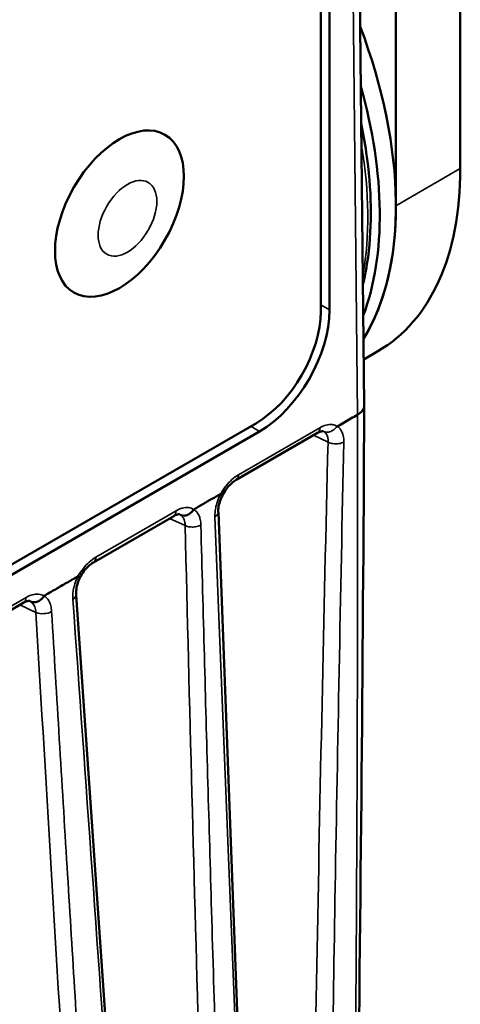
# Model space of a CAD drawing. Header units: millimetres. Extents: x 30 to 1646, y 30 to 1265.
# Tile 64 of 137: x 299 to 319, y 1007 to 1050. Entities that reach past the tile are written whole.
import ezdxf

# ---------------------------------------------------------------- set-up
doc = ezdxf.new("R2010")
doc.units = ezdxf.units.MM
doc.header["$LTSCALE"] = 6
doc.layers.add('Visible (ISO)', color=7, linetype='Continuous', lineweight=50)
doc.layers.add('Visible Narrow (ISO)', color=7, linetype='Continuous', lineweight=35)

msp = doc.modelspace()

# ---------------------------------------------------------------- linework, layer by layer
at = {"layer": 'Visible (ISO)'}
for p, q in [((314.4941, 1033.3077), (314.0754, 1071.5477)), ((312.5838, 1070.8997), (312.5838, 1037.4233)), ((312.9726, 1037.4841), (312.9726, 1070.9614)), ((318.7108, 1043.6838), (318.7108, 1056.8786)), ((315.8824, 1042.0509), (315.8824, 1055.4628)), ((315.0864, 1035.6727), (314.4721, 1035.318)), ((309.7553, 1032.5244), (266.6218, 1007.6212)), ((266.7628, 1007.2536), (309.8972, 1032.1572)), ((312.4402, 1032.0883), (308.868, 1030.0258)), ((308.0875, 1028.6115), (310.7488, 958.4607)), ((302.6051, 1026.4099), (306.1269, 1028.4432)), ((301.8452, 1024.977), (306.8286, 953.3669)), ((296.2701, 1022.7524), (299.5462, 1024.6439)), ((299.6353, 1024.4185), (299.6353, 1024.4188))]:
    msp.add_line(p, q, dxfattribs=at)
for centre, major_axis, ratio, start_param, end_param in [((303.508, 1049.1952), (8.75, -15.1554), 0.5773503, 0.3015844, 1.2946584), ((302.8009, 1048.787), (8.75, -15.1554), 0.5773503, 0.4415605, 1.1546823), ((306.3364, 1050.8282), (8.75, -15.1554), 0.5773503, 0, 0.7853982), ((303.508, 1049.1952), (8.75, -15.1554), 0.5773503, 0.3015844, 0.7853982), ((309.7553, 1035.7904), (-2, -3.4641), 0.5773503, 0.7853982, 2.3561945), ((309.8963, 1035.709), (-2.175, -3.7672), 0.5775261, 0.7855393, 2.3560534), ((308.618, 1030.4589), (0.25, -0.433), 0.5773503, 6.283094, 6.2831853), ((302.3551, 1026.8429), (0.25, -0.433), 0.5773503, 6.2831466, 6.2831853)]:
    msp.add_ellipse(centre, major_axis=major_axis, ratio=ratio, start_param=start_param, end_param=end_param, dxfattribs=at)
msp.add_ellipse((303.7449, 1041.71), major_axis=(-2, -3.4641), ratio=0.5773503, dxfattribs=at)
for points, knots in [([(314.4361, 1038.6067), (314.5284, 1038.9933), (314.6023, 1039.3941), (314.8471, 1041.2177), (314.8199, 1042.773), (314.5224, 1044.8184), (314.4474, 1045.2433), (314.3587, 1045.6714)], [2.90380843, 2.90380843, 2.90380843, 2.90380843, 2.99874509, 2.99874509, 3.32291061, 3.32291061, 3.40676225, 3.40676225, 3.40676225, 3.40676225]), ([(314.2006, 1032.8872), (314.2839, 1032.9358), (314.3556, 1032.9947), (314.4084, 1033.0649), (314.4612, 1033.1352), (314.4917, 1033.2182), (314.4938, 1033.2942), (314.4939, 1033.2987), (314.4939, 1033.3032), (314.4939, 1033.3077)], [0, 0, 0, 0, 0.25, 0.25, 0.25, 0.5, 0.5, 0.5, 0.51485083, 0.51485083, 0.51485083, 0.51485083]), ([(312.6893, 1032.1628), (312.6887, 1032.1631), (312.6816, 1032.1683), (312.6262, 1032.163), (312.5989, 1032.1577), (312.5297, 1032.1343), (312.4865, 1032.115), (312.4402, 1032.0883)], [0, 0, 0, 0, 0.040262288, 0.040262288, 0.062509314, 0.062509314, 0.08625044, 0.08625044, 0.08625044, 0.08625044]), ([(313.3172, 1032.3775), (313.3113, 1032.3756), (313.302, 1032.3736), (313.2945, 1032.3731), (313.2905, 1032.3789), (313.2891, 1032.3829)], [0, 0, 0, 0, 0.33333333, 0.66666667, 0.99991665, 0.99991665, 0.99991665, 0.99991665]), ([(308.868, 1030.0258), (308.8103, 1029.9925), (308.7465, 1029.9469), (308.6194, 1029.8358), (308.5546, 1029.769), (308.429, 1029.617), (308.3672, 1029.5289), (308.3017, 1029.4184), (308.2907, 1029.399), (308.28, 1029.3796)], [0, 0, 0, 0, 0.029599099, 0.029599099, 0.059429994, 0.059429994, 0.091319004, 0.091319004, 0.097980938, 0.097980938, 0.097980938, 0.097980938]), ([(307.0107, 1028.7344), (307.1426, 1028.8106), (307.405, 1028.9632), (307.7992, 1029.1899), (308.0623, 1029.3432), (308.1935, 1029.4185)], [0.00001346, 0.00001346, 0.00001346, 0.00001346, 0.33333333, 0.66666667, 0.99969386, 0.99969386, 0.99969386, 0.99969386]), ([(308.28, 1029.3796), (308.2795, 1029.3786), (308.2741, 1029.3803), (308.2492, 1029.3906), (308.2252, 1029.4018), (308.1935, 1029.4185)], [-0.031448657, -0.031448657, -0.031448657, -0.031448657, -0.018472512, -0.018472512, -0.000098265, -0.000098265, -0.000098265, -0.000098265]), ([(308.28, 1029.3796), (308.2291, 1029.2815), (308.186, 1029.1782), (308.1227, 1028.9794), (308.1012, 1028.8812), (308.0826, 1028.7281), (308.0802, 1028.6679), (308.0822, 1028.6145)], [0, 0, 0, 0, 0.033166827, 0.033166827, 0.065658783, 0.065658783, 0.088910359, 0.088910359, 0.088910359, 0.088910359]), ([(307.0107, 1028.7344), (306.9787, 1028.6815), (306.9391, 1028.6333), (306.8466, 1028.5502), (306.794, 1028.5167), (306.6838, 1028.4711), (306.6273, 1028.4593), (306.5434, 1028.4591), (306.5151, 1028.4623), (306.4661, 1028.4739), (306.4449, 1028.4811), (306.4244, 1028.4904)], [-0.067313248, -0.067313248, -0.067313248, -0.067313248, -0.048729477, -0.048729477, -0.029424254, -0.029424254, -0.01015125, -0.01015125, 0, 0, 0.008168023, 0.008168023, 0.008168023, 0.008168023]), ([(306.3761, 1028.5177), (306.3755, 1028.518), (306.3685, 1028.5233), (306.3132, 1028.518), (306.2855, 1028.5127), (306.2164, 1028.4893), (306.1731, 1028.4699), (306.1268, 1028.4432)], [0, 0, 0, 0, 0.040290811, 0.040290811, 0.062556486, 0.062556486, 0.086320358, 0.086320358, 0.086320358, 0.086320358]), ([(302.6051, 1026.4099), (302.5477, 1026.3768), (302.4844, 1026.3316), (302.3576, 1026.221), (302.2927, 1026.1543), (302.1672, 1026.0027), (302.1056, 1025.9151), (302.0389, 1025.8026), (302.0265, 1025.7809), (302.0145, 1025.759)], [0, 0, 0, 0, 0.029411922, 0.029411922, 0.059270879, 0.059270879, 0.091032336, 0.091032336, 0.098522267, 0.098522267, 0.098522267, 0.098522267]), ([(300.4358, 1024.9397), (300.6016, 1025.0355), (300.931, 1025.2271), (301.4271, 1025.5123), (301.7569, 1025.7045), (301.9232, 1025.7986)], [0.00000039, 0.00000039, 0.00000039, 0.00000039, 0.33333333, 0.66666667, 0.9998366, 0.9998366, 0.9998366, 0.9998366]), ([(302.0145, 1025.759), (301.967, 1025.6599), (301.9276, 1025.5556), (301.8717, 1025.3548), (301.854, 1025.2556), (301.8421, 1025.1058), (301.8418, 1025.0494), (301.8453, 1024.9986)], [0.000001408, 0.000001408, 0.000001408, 0.000001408, 0.03296781, 0.03296781, 0.06532842, 0.06532842, 0.0866406, 0.0866406, 0.0866406, 0.0866406]), ([(301.9232, 1025.7986), (301.9569, 1025.782), (301.9822, 1025.7705), (302.0084, 1025.7598), (302.014, 1025.7581), (302.0145, 1025.759)], [0.000047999, 0.000047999, 0.000047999, 0.000047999, 0.018888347, 0.018888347, 0.032176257, 0.032176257, 0.032176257, 0.032176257]), ([(299.7954, 1024.7184), (299.7949, 1024.7186), (299.7878, 1024.7239), (299.7325, 1024.7187), (299.7048, 1024.7133), (299.6358, 1024.6899), (299.5925, 1024.6706), (299.5462, 1024.6439)], [0, 0, 0, 0, 0.040291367, 0.040291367, 0.062557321, 0.062557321, 0.086321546, 0.086321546, 0.086321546, 0.086321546]), ([(299.8474, 1024.6884), (299.8716, 1024.6772), (299.8971, 1024.6689), (299.9235, 1024.6638), (299.9506, 1024.6585), (299.9788, 1024.6566), (300.0073, 1024.6578), (300.0237, 1024.6586), (300.0402, 1024.6604), (300.0566, 1024.6631), (300.0679, 1024.665), (300.0793, 1024.6674), (300.0906, 1024.6702), (300.1042, 1024.6736), (300.1177, 1024.6776), (300.1309, 1024.6821), (300.144, 1024.6866), (300.1569, 1024.6917), (300.1696, 1024.6973), (300.1824, 1024.7029), (300.195, 1024.709), (300.2077, 1024.7158), (300.2205, 1024.7228), (300.2333, 1024.7304), (300.2459, 1024.7386), (300.2537, 1024.7436), (300.2613, 1024.7488), (300.2688, 1024.7543), (300.2867, 1024.7672), (300.3041, 1024.7814), (300.3207, 1024.7966), (300.3452, 1024.8191), (300.3681, 1024.8439), (300.3888, 1024.8704), (300.4061, 1024.8926), (300.4218, 1024.9158), (300.4358, 1024.9397)], [0, 0, 0, 0, 0.1271901, 0.1271901, 0.1271901, 0.2580681, 0.2580681, 0.2580681, 0.3333333, 0.3333333, 0.3333333, 0.3847587, 0.3847587, 0.3847587, 0.4459917, 0.4459917, 0.4459917, 0.506575, 0.506575, 0.506575, 0.5672632, 0.5672632, 0.5672632, 0.6288246, 0.6288246, 0.6288246, 0.6666667, 0.6666667, 0.6666667, 0.7566008, 0.7566008, 0.7566008, 0.88917, 0.88917, 0.88917, 1, 1, 1, 1])]:
    msp.add_open_spline(points, degree=3, knots=knots, dxfattribs=at)
for points in [[(313.3172, 1032.3775), (313.415, 1032.4339), (313.6115, 1032.547), (313.9059, 1032.7172), (314.1023, 1032.8304), (314.2006, 1032.8872)], [(314.4938, 1033.29), (314.3655, 1010.2668), (314.0802, 987.3402), (313.5355, 964.5875)], [(312.6893, 1032.1628), (312.6894, 1032.1628), (312.6894, 1032.1627), (312.6895, 1032.1627)], [(308.0823, 1028.6113), (308.0822, 1028.6124), (308.0822, 1028.6134), (308.0821, 1028.6145)]]:
    msp.add_open_spline(points, degree=3, dxfattribs=at)
at = {"layer": 'Visible Narrow (ISO)'}
for p, q in [((313.7822, 1071.1264), (314.2006, 1032.8872)), ((315.8824, 1042.0509), (318.7108, 1043.6838)), ((312.9726, 1037.4841), (312.5838, 1037.7086)), ((308.9715, 1030.2547), (312.5438, 1032.3172)), ((309.5083, 1032.3817), (309.8972, 1032.1572)), ((312.2617, 1031.9852), (312.904, 1031.6887)), ((302.7086, 1026.6388), (306.2304, 1028.6721)), ((305.9492, 1028.3406), (306.6313, 1028.0257)), ((301.9232, 1025.7986), (301.9232, 1025.7984)), ((296.3736, 1022.9813), (299.6497, 1024.8728)), ((299.3689, 1024.5415), (300.0805, 1024.213))]:
    msp.add_line(p, q, dxfattribs=at)
for centre, major_axis, ratio, start_param, end_param in [((302.4597, 1048.59), (-8.6187, 14.9281), 0.5773503, 3.7379887, 4.1414394), ((312.1902, 1032.5213), (0.25, -0.433), 0.5773503, 0, 0.7853982), ((308.618, 1030.4588), (0.25, -0.433), 0.5773503, 0, 0.7853982), ((305.8769, 1028.8763), (0.25, -0.433), 0.5773503, 0, 0.7853982), ((302.3551, 1026.8429), (0.25, -0.433), 0.5773503, 0, 0.7853982), ((299.2962, 1025.0769), (0.25, -0.433), 0.5773503, 0, 0.7853904), ((300.4151, 1024.4224), (0.4991, 0.0292), 0.5253015, 3.947529, 5.4684887)]:
    msp.add_ellipse(centre, major_axis=major_axis, ratio=ratio, start_param=start_param, end_param=end_param, dxfattribs=at)
msp.add_ellipse((304.0985, 1041.5058), major_axis=(-0.9103, -1.5766), ratio=0.5773503, dxfattribs=at)
for points, knots in [([(314.2006, 1032.8872), (314.2073, 1024.7323), (314.1671, 1008.7927), (313.9425, 985.9951), (313.6793, 971.5335), (313.5201, 964.4861)], [0, 0, 0, 0, 0.33333333, 0.66666667, 0.99999928, 0.99999928, 0.99999928, 0.99999928]), ([(313.2891, 1032.3829), (313.2498, 1032.409), (313.208, 1032.4286), (313.1629, 1032.4418), (313.1365, 1032.4495), (313.1089, 1032.4551), (313.0801, 1032.4584), (313.0023, 1032.4673), (312.9157, 1032.4599), (312.8257, 1032.4364), (312.82, 1032.4349), (312.8143, 1032.4333), (312.8086, 1032.4317), (312.7238, 1032.4077), (312.6361, 1032.3696), (312.5438, 1032.3172)], [0, 0, 0, 0, 0.2100553, 0.2100553, 0.2100553, 0.3333333, 0.3333333, 0.3333333, 0.6666667, 0.6666667, 0.6666667, 0.6877475, 0.6877475, 0.6877475, 1, 1, 1, 1]), ([(312.7166, 1032.1486), (312.7752, 1032.1215), (312.8476, 1032.1106), (312.9192, 1032.1206), (312.9908, 1032.1305), (313.0612, 1032.1594), (313.1259, 1032.2052), (313.1906, 1032.2509), (313.2485, 1032.3151), (313.2891, 1032.3829)], [0, 0, 0, 0, 0.33333333, 0.33333333, 0.33333333, 0.66666667, 0.66666667, 0.66666667, 0.99999561, 0.99999561, 0.99999561, 0.99999561]), ([(312.904, 1031.6887), (312.9074, 1031.7457), (312.9051, 1031.7997), (312.8974, 1031.8495), (312.8954, 1031.8624), (312.893, 1031.875), (312.8903, 1031.8873), (312.8771, 1031.9472), (312.8557, 1032), (312.8265, 1032.0441), (312.8206, 1032.0529), (312.8145, 1032.0614), (312.808, 1032.0695), (312.7821, 1032.1019), (312.7514, 1032.1284), (312.7166, 1032.1486)], [0, 0, 0, 0, 0.2646763, 0.2646763, 0.2646763, 0.3333333, 0.3333333, 0.3333333, 0.6666667, 0.6666667, 0.6666667, 0.7332395, 0.7332395, 0.7332395, 1, 1, 1, 1]), ([(313.595, 1031.6899), (313.5974, 1031.7926), (313.5802, 1031.9807), (313.48, 1032.2284), (313.3784, 1032.3355), (313.3173, 1032.3774)], [0, 0, 0, 0, 0.33333333, 0.66666667, 0.99988303, 0.99988303, 0.99988303, 0.99988303]), ([(312.904, 1031.6887), (312.7164, 1024.0405), (312.3866, 1008.7185), (312.0342, 985.6625), (311.8932, 970.2439), (311.8457, 962.5221)], [0, 0, 0, 0, 0.33333333, 0.66666667, 0.99999871, 0.99999871, 0.99999871, 0.99999871]), ([(312.6639, 962.1246), (312.6688, 963.108), (312.6825, 965.7385), (312.7109, 970.1957), (312.7527, 975.6864), (312.8076, 981.7493), (312.8781, 988.4144), (312.9676, 995.7196), (313.0797, 1003.7073), (313.2191, 1012.422), (313.3895, 1021.8327), (313.5226, 1028.3394), (313.595, 1031.6899)], [0.00000179, 0.00000179, 0.00000179, 0.00000179, 0.04220685, 0.11286477, 0.19147751, 0.27820957, 0.37369663, 0.47847144, 0.59307517, 0.71832821, 0.85487332, 1, 1, 1, 1]), ([(312.904, 1031.6887), (312.9119, 1031.6848), (312.9197, 1031.6808), (312.9277, 1031.677), (312.9875, 1031.6486), (313.0523, 1031.6302), (313.1202, 1031.6195), (313.1882, 1031.6089), (313.2597, 1031.606), (313.3346, 1031.6132), (313.4094, 1031.6205), (313.4871, 1031.6391), (313.5513, 1031.6678), (313.5667, 1031.6747), (313.5813, 1031.6821), (313.595, 1031.6899)], [0.00000012, 0.00000012, 0.00000012, 0.00000012, 0.03933557, 0.03933557, 0.03933557, 0.33584719, 0.33584719, 0.33584719, 0.63235882, 0.63235882, 0.63235882, 0.92887044, 0.92887044, 0.92887044, 0.99999999, 0.99999999, 0.99999999, 0.99999999]), ([(308.9715, 1030.2547), (308.873, 1030.1966), (308.7784, 1030.1268), (308.6857, 1030.0431), (308.593, 1029.9595), (308.5022, 1029.8619), (308.4196, 1029.7573), (308.3371, 1029.6527), (308.2629, 1029.541), (308.1935, 1029.4185)], [0, 0, 0, 0, 0.3333333, 0.3333333, 0.3333333, 0.6666667, 0.6666667, 0.6666667, 1, 1, 1, 1]), ([(308.1931, 1029.4177), (308.1346, 1029.3097), (308.0863, 1029.2001), (308.0472, 1029.0864), (308.0364, 1029.0551), (308.0263, 1029.0234), (308.0169, 1028.9916), (307.9922, 1028.9076), (307.9728, 1028.8227), (307.9594, 1028.7398), (307.9477, 1028.6674), (307.9407, 1028.5966), (307.9381, 1028.5267), (307.9365, 1028.4863), (307.9365, 1028.4462), (307.9394, 1028.4055)], [0.0013436, 0.0013436, 0.0013436, 0.0013436, 0.33333333, 0.33333333, 0.33333333, 0.42496151, 0.42496151, 0.42496151, 0.66666667, 0.66666667, 0.66666667, 0.87789091, 0.87789091, 0.87789091, 1, 1, 1, 1]), ([(307.0104, 1028.7346), (307.0076, 1028.7363), (307.0048, 1028.738), (307.002, 1028.7397), (306.9376, 1028.7781), (306.8662, 1028.8019), (306.7854, 1028.811), (306.7789, 1028.8117), (306.7723, 1028.8124), (306.7657, 1028.8129), (306.6864, 1028.8195), (306.5988, 1028.812), (306.5123, 1028.7906), (306.4904, 1028.7852), (306.4685, 1028.7789), (306.4466, 1028.7717), (306.375, 1028.748), (306.3035, 1028.715), (306.2304, 1028.6721)], [0.00069704, 0.00069704, 0.00069704, 0.00069704, 0.0146166, 0.0146166, 0.0146166, 0.33333333, 0.33333333, 0.33333333, 0.35902989, 0.35902989, 0.35902989, 0.66666667, 0.66666667, 0.66666667, 0.74457942, 0.74457942, 0.74457942, 1, 1, 1, 1]), ([(307.3204, 1028.048), (307.32, 1028.0694), (307.3189, 1028.0905), (307.3174, 1028.1112), (307.3112, 1028.1965), (307.2983, 1028.2745), (307.2787, 1028.3453), (307.265, 1028.395), (307.2479, 1028.4412), (307.2276, 1028.4837), (307.212, 1028.5165), (307.1944, 1028.5471), (307.1749, 1028.5754), (307.1302, 1028.6403), (307.0755, 1028.6932), (307.0107, 1028.7344)], [0, 0, 0, 0, 0.06508356, 0.06508356, 0.06508356, 0.33333333, 0.33333333, 0.33333333, 0.52152449, 0.52152449, 0.52152449, 0.66666667, 0.66666667, 0.66666667, 0.99997727, 0.99997727, 0.99997727, 0.99997727]), ([(307.9394, 1028.4055), (308.0198, 1028.4535), (308.0821, 1028.5314), (308.0824, 1028.6081), (308.0823, 1028.6113)], [0, 0, 0, 0, 0.5, 0.52176681, 0.52176681, 0.52176681, 0.52176681]), ([(306.4244, 1028.4904), (306.4252, 1028.4898), (306.4266, 1028.4888), (306.4279, 1028.4879), (306.469, 1028.4598), (306.5047, 1028.4231), (306.5343, 1028.3792), (306.5474, 1028.3596), (306.5594, 1028.3385), (306.57, 1028.316), (306.5839, 1028.2865), (306.5956, 1028.2546), (306.6048, 1028.2208), (306.6178, 1028.1735), (306.6262, 1028.1222), (306.6296, 1028.0681), (306.6305, 1028.0542), (306.6311, 1028.0401), (306.6314, 1028.0258)], [0.00003672, 0.00003672, 0.00003672, 0.00003672, 0.01062439, 0.01062439, 0.01062439, 0.33333333, 0.33333333, 0.33333333, 0.47735605, 0.47735605, 0.47735605, 0.66666667, 0.66666667, 0.66666667, 0.93181127, 0.93181127, 0.93181127, 0.99999998, 0.99999998, 0.99999998, 0.99999998]), ([(307.9394, 1028.4055), (308.2518, 1020.6327), (308.8795, 1005.0873), (309.8049, 981.7844), (310.4102, 966.2532), (310.7132, 958.4884)], [0.00000001, 0.00000001, 0.00000001, 0.00000001, 0.33333333, 0.66666667, 0.99999995, 0.99999995, 0.99999995, 0.99999995]), ([(306.6314, 1028.0258), (306.6503, 1028.017), (306.6699, 1028.0089), (306.69, 1028.0019), (306.751, 1027.9804), (306.8157, 1027.9685), (306.8824, 1027.9634), (306.949, 1027.9583), (307.0179, 1027.96), (307.0891, 1027.9714), (307.1603, 1027.9829), (307.2336, 1028.0041), (307.2919, 1028.0326), (307.3018, 1028.0375), (307.3113, 1028.0426), (307.3204, 1028.048)], [0.00000004, 0.00000004, 0.00000004, 0.00000004, 0.09388215, 0.09388215, 0.09388215, 0.37965461, 0.37965461, 0.37965461, 0.66542707, 0.66542707, 0.66542707, 0.95119953, 0.95119953, 0.95119953, 0.99999734, 0.99999734, 0.99999734, 0.99999734]), ([(309.6634, 956.8649), (309.5723, 959.1817), (309.3495, 964.8456), (309.027, 973.5093), (308.704, 982.5672), (308.4264, 990.7307), (308.1858, 998.1181), (307.9765, 1004.827), (307.7927, 1010.9577), (307.6267, 1016.7182), (307.4705, 1022.3617), (307.3701, 1026.1321), (307.3204, 1028.0476)], [0, 0, 0, 0, 0.09730642, 0.23795035, 0.36429256, 0.4785191, 0.58181191, 0.67569911, 0.76151766, 0.84058353, 0.918983, 0.99999539, 0.99999539, 0.99999539, 0.99999539]), ([(302.7086, 1026.6388), (302.607, 1026.5785), (302.5102, 1026.5072), (302.4198, 1026.4256), (302.3294, 1026.344), (302.2454, 1026.2522), (302.163, 1026.1478), (302.0806, 1026.0433), (301.9999, 1025.9263), (301.9232, 1025.7986)], [0, 0, 0, 0, 0.3333333, 0.3333333, 0.3333333, 0.6666667, 0.6666667, 0.6666667, 1, 1, 1, 1]), ([(301.923, 1025.7981), (301.8683, 1025.6915), (301.8233, 1025.5835), (301.788, 1025.4723), (301.7754, 1025.4328), (301.7641, 1025.3928), (301.754, 1025.3526), (301.7358, 1025.2794), (301.7218, 1025.2055), (301.7123, 1025.1319), (301.7016, 1025.0487), (301.6967, 1024.966), (301.6974, 1024.8832), (301.6976, 1024.8527), (301.6986, 1024.8221), (301.6997, 1024.7918)], [0.00094505, 0.00094505, 0.00094505, 0.00094505, 0.33333333, 0.33333333, 0.33333333, 0.45142632, 0.45142632, 0.45142632, 0.66666667, 0.66666667, 0.66666667, 0.9100659, 0.9100659, 0.9100659, 1, 1, 1, 1]), ([(299.8474, 1024.6884), (299.8543, 1024.6837), (299.8612, 1024.6788), (299.8679, 1024.6737), (299.9209, 1024.6332), (299.9657, 1024.5793), (300.0002, 1024.5144), (300.0377, 1024.4439), (300.0632, 1024.3605), (300.075, 1024.2687), (300.0774, 1024.2505), (300.0792, 1024.2319), (300.0805, 1024.213)], [0, 0, 0, 0, 0.0521227, 0.0521227, 0.0521227, 0.4642057, 0.4642057, 0.4642057, 0.91107, 0.91107, 0.91107, 1, 1, 1, 1]), ([(300.7685, 1024.2517), (300.7666, 1024.28), (300.764, 1024.3075), (300.7607, 1024.3344), (300.7509, 1024.4153), (300.7355, 1024.4896), (300.714, 1024.5577), (300.6978, 1024.6089), (300.6783, 1024.6568), (300.6558, 1024.7003), (300.6385, 1024.7338), (300.6195, 1024.7646), (300.5992, 1024.7926), (300.5584, 1024.8486), (300.5119, 1024.8925), (300.4594, 1024.9258), (300.4517, 1024.9306), (300.4439, 1024.9352), (300.436, 1024.9396)], [0, 0, 0, 0, 0.08297743, 0.08297743, 0.08297743, 0.33333333, 0.33333333, 0.33333333, 0.52163508, 0.52163508, 0.52163508, 0.66666667, 0.66666667, 0.66666667, 0.95724095, 0.95724095, 0.95724095, 0.9997201, 0.9997201, 0.9997201, 0.9997201]), ([(306.7773, 953.1598), (306.2154, 961.1202), (305.0844, 977.0426), (303.3941, 1000.9189), (302.2651, 1016.8344), (301.6997, 1024.7918)], [0.0000217, 0.0000217, 0.0000217, 0.0000217, 0.33333333, 0.66666667, 1, 1, 1, 1]), ([(301.7, 1024.792), (301.7809, 1024.84), (301.847, 1024.9179), (301.8457, 1024.9932), (301.8453, 1024.9986)], [0.00068795, 0.00068795, 0.00068795, 0.00068795, 0.5, 0.53915189, 0.53915189, 0.53915189, 0.53915189]), ([(305.3907, 951.7178), (305.362, 952.1437), (305.3334, 952.5699), (305.3049, 952.996), (304.9926, 957.6568), (304.6826, 962.3157), (304.376, 966.9732), (304.0944, 971.2494), (303.8156, 975.5244), (303.5395, 979.798), (303.2855, 983.7297), (303.0338, 987.6603), (302.7845, 991.5897), (302.5557, 995.1964), (302.3289, 998.8022), (302.1042, 1002.4069), (301.8832, 1005.9535), (301.6642, 1009.4992), (301.4473, 1013.0438), (301.2187, 1016.7808), (300.9923, 1020.5167), (300.7685, 1024.2516)], [0.00000064, 0.00000064, 0.00000064, 0.00000064, 0.01759643, 0.01759643, 0.01759643, 0.21003501, 0.21003501, 0.21003501, 0.38671738, 0.38671738, 0.38671738, 0.54926064, 0.54926064, 0.54926064, 0.69845633, 0.69845633, 0.69845633, 0.84524354, 0.84524354, 0.84524354, 0.99999826, 0.99999826, 0.99999826, 0.99999826]), ([(295.3808, 1021.1346), (296.0911, 1013.1303), (297.515, 997.0817), (299.6608, 972.8888), (301.0969, 956.6805), (301.8167, 948.5558)], [0.00000001, 0.00000001, 0.00000001, 0.00000001, 0.33333333, 0.66666667, 1, 1, 1, 1]), ([(300.1279, 947.2679), (299.5131, 954.8566), (298.2503, 970.4847), (296.2967, 994.8952), (294.9634, 1011.7131), (294.2714, 1020.493)], [0.00000228, 0.00000228, 0.00000228, 0.00000228, 0.31073526, 0.64008344, 1, 1, 1, 1])]:
    msp.add_open_spline(points, degree=3, knots=knots, dxfattribs=at)
for points in [[(312.6895, 1032.1627), (312.6988, 1032.1584), (312.7078, 1032.1537), (312.7166, 1032.1486)], [(306.3762, 1028.5176), (306.393, 1028.5099), (306.4091, 1028.5008), (306.4244, 1028.4904)], [(306.6314, 1028.0258), (306.8194, 1020.1801), (307.2337, 1004.4703), (307.9731, 980.8509), (308.5442, 965.0689), (308.849, 957.1687)], [(300.4358, 1024.9397), (300.3627, 1024.9796), (300.2052, 1025.0284), (299.9272, 1025.0059), (299.7436, 1024.9277), (299.6497, 1024.8728)], [(299.7954, 1024.7183), (299.8137, 1024.7099), (299.831, 1024.6999), (299.8474, 1024.6884)], [(300.0805, 1024.213), (300.5493, 1016.2197), (301.508, 1000.2236), (303.0112, 976.202), (304.0564, 960.1694), (304.5897, 952.1485)]]:
    msp.add_open_spline(points, degree=3, dxfattribs=at)

doc.saveas('drawing.dxf')
